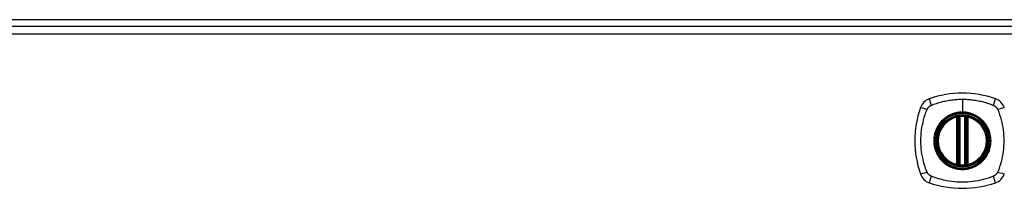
# Model space of a CAD drawing. Header units: inches. Extents: x 20 to 506, y 54 to 238.
# Tile 19 of 33: x 225.91 to 238.17, y 157.78 to 159.87. Entities that reach past the tile are written whole.
import ezdxf

# ---------------------------------------------------------------- set-up
doc = ezdxf.new("R2010")
doc.units = ezdxf.units.IN
doc.header["$MEASUREMENT"] = 0
doc.layers.add('Visible Edges(ANSI)', color=7, linetype='Continuous', lineweight=25)
doc.layers.add('Visible Tangent Edges(ANSI)', color=7, linetype='Continuous', lineweight=25)

msp = doc.modelspace()

# ---------------------------------------------------------------- linework, layer by layer
at = {"layer": 'Visible Edges(ANSI)'}
for p, q in [((261.553, 159.872), (213.751, 159.872)), ((213.849, 159.791), (261.454, 159.791)), ((237.613, 158.07), (237.613, 158.664)), ((237.691, 158.664), (237.691, 158.07)), ((237.593, 158.075), (237.593, 158.66)), ((237.711, 158.66), (237.711, 158.075))]:
    msp.add_line(p, q, dxfattribs=at)
at = {"layer": 'Visible Edges(ANSI)', "flags": 128}
for points in [[(237.623, 158.679), (237.622, 158.679), (237.62, 158.679), (237.619, 158.678), (237.617, 158.678), (237.615, 158.678), (237.614, 158.678), (237.612, 158.678), (237.611, 158.678), (237.61, 158.677), (237.608, 158.677), (237.607, 158.677), (237.606, 158.677), (237.605, 158.677), (237.604, 158.676), (237.603, 158.676), (237.602, 158.676), (237.601, 158.676), (237.601, 158.676), (237.6, 158.676), (237.6, 158.676), (237.599, 158.676), (237.599, 158.676), (237.599, 158.676), (237.599, 158.676)], [(237.705, 158.676), (237.705, 158.676), (237.705, 158.676), (237.705, 158.676), (237.704, 158.676), (237.704, 158.676), (237.703, 158.676), (237.703, 158.676), (237.702, 158.676), (237.701, 158.676), (237.7, 158.676), (237.699, 158.677), (237.698, 158.677), (237.697, 158.677), (237.695, 158.677), (237.694, 158.677), (237.693, 158.678), (237.691, 158.678), (237.69, 158.678), (237.688, 158.678), (237.687, 158.678), (237.685, 158.678), (237.684, 158.679), (237.682, 158.679), (237.681, 158.679)], [(237.599, 158.059), (237.599, 158.059), (237.599, 158.059), (237.599, 158.059), (237.6, 158.059), (237.6, 158.059), (237.601, 158.058), (237.601, 158.058), (237.602, 158.058), (237.603, 158.058), (237.604, 158.058), (237.605, 158.058), (237.606, 158.058), (237.607, 158.057), (237.608, 158.057), (237.61, 158.057), (237.611, 158.057), (237.612, 158.057), (237.614, 158.057), (237.615, 158.056), (237.617, 158.056), (237.619, 158.056), (237.62, 158.056), (237.622, 158.056), (237.623, 158.056)], [(237.681, 158.056), (237.682, 158.056), (237.684, 158.056), (237.685, 158.056), (237.687, 158.056), (237.688, 158.056), (237.69, 158.057), (237.691, 158.057), (237.693, 158.057), (237.694, 158.057), (237.695, 158.057), (237.697, 158.057), (237.698, 158.058), (237.699, 158.058), (237.7, 158.058), (237.701, 158.058), (237.702, 158.058), (237.703, 158.058), (237.703, 158.058), (237.704, 158.059), (237.704, 158.059), (237.705, 158.059), (237.705, 158.059), (237.705, 158.059), (237.705, 158.059)]]:
    msp.add_lwpolyline(points, dxfattribs=at)
at = {"layer": 'Visible Edges(ANSI)'}
for radius in [0.32, 0.315]:
    msp.add_circle((237.652, 158.367), radius, dxfattribs=at)
for centre, radius, start, end in [((237.652, 157.678), 1.28, 71.2278, 108.7722), ((237.297, 158.722), 0.177, 108.7722, 161.2278), ((238.007, 158.722), 0.177, 18.7722, 71.2278), ((238.341, 158.367), 1.28, 161.2278, 198.7722), ((237.652, 158.367), 0.313, 103.6344, 256.3656), ((237.652, 158.367), 0.313, 99.784, 103.6344), ((237.581, 158.66), 0.0118, 0, 103.6344), ((237.601, 158.664), 0.0118, 0, 99.784), ((237.652, 158.367), 0.313, 84.7499, 95.2501), ((237.703, 158.664), 0.0118, 80.216, 180), ((237.652, 158.367), 0.313, 76.3656, 80.216), ((237.723, 158.66), 0.0118, 76.3656, 180), ((237.652, 158.367), 0.313, 283.6344, 76.3656), ((237.581, 158.075), 0.0118, 256.3656, 0), ((237.652, 158.367), 0.313, 256.3656, 260.216), ((237.601, 158.07), 0.0118, 260.216, 0), ((237.652, 158.367), 0.313, 264.7499, 275.2501), ((237.703, 158.07), 0.0118, 180, 279.784), ((237.652, 158.367), 0.313, 279.784, 283.6344), ((237.723, 158.075), 0.0118, 180, 283.6344), ((237.297, 158.012), 0.177, 198.7722, 251.2278), ((238.007, 158.012), 0.177, 288.7722, 341.2278), ((237.652, 159.056), 1.28, 251.2278, 288.7722)]:
    msp.add_arc(centre, radius, start, end, dxfattribs=at)
at = {"layer": 'Visible Tangent Edges(ANSI)'}
for p, q in [((261.454, 159.692), (213.849, 159.692)), ((237.652, 158.884), (237.652, 158.724)), ((237.581, 158.66), (237.578, 158.671)), ((237.599, 158.676), (237.6, 158.67)), ((237.602, 158.664), (237.613, 158.664)), ((237.624, 158.667), (237.623, 158.679)), ((237.624, 158.067), (237.624, 158.667)), ((237.652, 158.719), (237.652, 158.724)), ((237.68, 158.667), (237.681, 158.679)), ((237.68, 158.667), (237.68, 158.067)), ((237.691, 158.664), (237.701, 158.664)), ((237.704, 158.67), (237.705, 158.676)), ((237.726, 158.671), (237.723, 158.66)), ((237.581, 158.66), (237.593, 158.66)), ((237.581, 158.66), (237.581, 158.075)), ((237.593, 158.66), (237.603, 158.66)), ((237.603, 158.075), (237.603, 158.66)), ((237.701, 158.66), (237.711, 158.66)), ((237.701, 158.66), (237.701, 158.075)), ((237.711, 158.66), (237.723, 158.66)), ((237.723, 158.075), (237.723, 158.66)), ((237.578, 158.063), (237.581, 158.075)), ((237.593, 158.075), (237.581, 158.075)), ((237.603, 158.075), (237.593, 158.075)), ((237.6, 158.065), (237.599, 158.059)), ((237.613, 158.07), (237.602, 158.07)), ((237.623, 158.056), (237.624, 158.067)), ((237.681, 158.056), (237.68, 158.067)), ((237.701, 158.07), (237.691, 158.07)), ((237.711, 158.075), (237.701, 158.075)), ((237.705, 158.059), (237.704, 158.065)), ((237.723, 158.075), (237.711, 158.075)), ((237.723, 158.075), (237.726, 158.063))]:
    msp.add_line(p, q, dxfattribs=at)
at = {"layer": 'Visible Tangent Edges(ANSI)', "flags": 128}
for points in [[(237.212, 158.756), (237.213, 158.757), (237.213, 158.759), (237.214, 158.76), (237.215, 158.761), (237.216, 158.763), (237.216, 158.764), (237.217, 158.765), (237.218, 158.767), (237.219, 158.768), (237.22, 158.769), (237.22, 158.771), (237.221, 158.772), (237.222, 158.773), (237.223, 158.774), (237.224, 158.776), (237.225, 158.777), (237.226, 158.778), (237.227, 158.779), (237.228, 158.78), (237.229, 158.781), (237.23, 158.783), (237.231, 158.784), (237.232, 158.785), (237.233, 158.786)], [(237.233, 158.786), (237.234, 158.787), (237.235, 158.788), (237.237, 158.789), (237.238, 158.79), (237.239, 158.791), (237.24, 158.792), (237.241, 158.793), (237.242, 158.794), (237.244, 158.795), (237.245, 158.796), (237.246, 158.797), (237.247, 158.798), (237.249, 158.799), (237.25, 158.8), (237.251, 158.8), (237.252, 158.801), (237.254, 158.802), (237.255, 158.803), (237.256, 158.804), (237.258, 158.804), (237.259, 158.805), (237.261, 158.806), (237.262, 158.806), (237.263, 158.807)], [(237.263, 158.807), (237.282, 158.815), (237.297, 158.821), (237.312, 158.826), (237.328, 158.831), (237.344, 158.836), (237.359, 158.841), (237.375, 158.846), (237.391, 158.85), (237.407, 158.854), (237.423, 158.858), (237.439, 158.861), (237.455, 158.864), (237.471, 158.868), (237.488, 158.87), (237.504, 158.873), (237.52, 158.875), (237.537, 158.877), (237.553, 158.879), (237.569, 158.88), (237.586, 158.882), (237.602, 158.883), (237.619, 158.883), (237.635, 158.884), (237.652, 158.884)], [(237.652, 158.884), (237.668, 158.884), (237.685, 158.883), (237.701, 158.883), (237.718, 158.882), (237.734, 158.88), (237.751, 158.879), (237.767, 158.877), (237.784, 158.875), (237.8, 158.873), (237.816, 158.87), (237.833, 158.867), (237.849, 158.864), (237.865, 158.861), (237.881, 158.858), (237.897, 158.854), (237.913, 158.85), (237.929, 158.846), (237.945, 158.841), (237.96, 158.836), (237.976, 158.831), (237.991, 158.826), (238.007, 158.821), (238.022, 158.815), (238.041, 158.807)], [(238.041, 158.807), (238.043, 158.806), (238.046, 158.804), (238.049, 158.803), (238.051, 158.801), (238.054, 158.8), (238.057, 158.798), (238.059, 158.796), (238.061, 158.794), (238.064, 158.792), (238.066, 158.79), (238.068, 158.788), (238.071, 158.786), (238.073, 158.784), (238.075, 158.782), (238.077, 158.779), (238.079, 158.777), (238.081, 158.774), (238.083, 158.772), (238.084, 158.769), (238.086, 158.767), (238.088, 158.764), (238.089, 158.761), (238.091, 158.759), (238.092, 158.756)], [(237.212, 157.979), (237.198, 158.012), (237.188, 158.043), (237.178, 158.075), (237.169, 158.106), (237.162, 158.138), (237.155, 158.17), (237.149, 158.203), (237.144, 158.235), (237.14, 158.268), (237.138, 158.301), (237.136, 158.334), (237.135, 158.367), (237.136, 158.4), (237.138, 158.433), (237.14, 158.466), (237.144, 158.499), (237.149, 158.531), (237.155, 158.564), (237.162, 158.596), (237.169, 158.628), (237.178, 158.66), (237.188, 158.691), (237.198, 158.722), (237.212, 158.756)], [(237.652, 158.719), (237.743, 158.707), (237.828, 158.672), (237.901, 158.616), (237.957, 158.543), (237.992, 158.458), (238.004, 158.367), (237.992, 158.276), (237.957, 158.191), (237.901, 158.118), (237.828, 158.062), (237.743, 158.027), (237.652, 158.015), (237.56, 158.027), (237.475, 158.062), (237.403, 158.118), (237.347, 158.191), (237.312, 158.276), (237.3, 158.367), (237.312, 158.459), (237.347, 158.544), (237.403, 158.617), (237.476, 158.672), (237.561, 158.707), (237.652, 158.719)], [(237.652, 158.724), (237.642, 158.724), (237.631, 158.723), (237.621, 158.723), (237.611, 158.722), (237.601, 158.72), (237.59, 158.719), (237.58, 158.717), (237.57, 158.715), (237.56, 158.712), (237.55, 158.709), (237.541, 158.706), (237.531, 158.703), (237.521, 158.699), (237.512, 158.695), (237.502, 158.691), (237.493, 158.687), (237.484, 158.682), (237.475, 158.677), (237.466, 158.672), (237.457, 158.666), (237.449, 158.66), (237.441, 158.654), (237.432, 158.648), (237.424, 158.642)], [(237.6, 158.67), (237.599, 158.67), (237.598, 158.67), (237.597, 158.671), (237.597, 158.671), (237.596, 158.671), (237.595, 158.672), (237.594, 158.672), (237.593, 158.672), (237.592, 158.672), (237.591, 158.672), (237.59, 158.672), (237.59, 158.672), (237.589, 158.672), (237.588, 158.672), (237.587, 158.672), (237.586, 158.672), (237.585, 158.672), (237.584, 158.672), (237.583, 158.672), (237.582, 158.672), (237.581, 158.672), (237.58, 158.672), (237.579, 158.672), (237.578, 158.671)], [(237.602, 158.664), (237.602, 158.664), (237.602, 158.665), (237.602, 158.665), (237.602, 158.665), (237.602, 158.665), (237.602, 158.666), (237.602, 158.666), (237.602, 158.666), (237.602, 158.666), (237.602, 158.667), (237.602, 158.667), (237.601, 158.667), (237.601, 158.667), (237.601, 158.668), (237.601, 158.668), (237.601, 158.668), (237.601, 158.668), (237.601, 158.668), (237.601, 158.669), (237.6, 158.669), (237.6, 158.669), (237.6, 158.669), (237.6, 158.669), (237.6, 158.67)], [(237.603, 158.66), (237.603, 158.66), (237.603, 158.66), (237.603, 158.66), (237.603, 158.661), (237.603, 158.661), (237.603, 158.661), (237.603, 158.661), (237.603, 158.661), (237.603, 158.661), (237.603, 158.662), (237.603, 158.662), (237.603, 158.662), (237.603, 158.662), (237.603, 158.662), (237.603, 158.662), (237.603, 158.663), (237.603, 158.663), (237.603, 158.663), (237.603, 158.663), (237.603, 158.663), (237.603, 158.663), (237.603, 158.664), (237.602, 158.664), (237.602, 158.664)], [(237.613, 158.664), (237.613, 158.664), (237.613, 158.664), (237.613, 158.664), (237.613, 158.664), (237.613, 158.664), (237.613, 158.664), (237.614, 158.664), (237.614, 158.665), (237.615, 158.665), (237.615, 158.665), (237.616, 158.665), (237.616, 158.665), (237.617, 158.665), (237.617, 158.665), (237.618, 158.666), (237.618, 158.666), (237.619, 158.666), (237.62, 158.666), (237.621, 158.666), (237.621, 158.666), (237.622, 158.667), (237.623, 158.667), (237.624, 158.667), (237.624, 158.667)], [(237.88, 158.642), (237.871, 158.648), (237.863, 158.655), (237.855, 158.66), (237.846, 158.666), (237.838, 158.672), (237.829, 158.677), (237.82, 158.682), (237.811, 158.687), (237.801, 158.691), (237.792, 158.695), (237.783, 158.699), (237.773, 158.703), (237.763, 158.706), (237.753, 158.709), (237.744, 158.712), (237.734, 158.715), (237.723, 158.717), (237.713, 158.719), (237.703, 158.72), (237.693, 158.722), (237.683, 158.723), (237.672, 158.723), (237.662, 158.724), (237.652, 158.724)], [(237.68, 158.667), (237.68, 158.667), (237.681, 158.667), (237.682, 158.667), (237.683, 158.666), (237.683, 158.666), (237.684, 158.666), (237.685, 158.666), (237.685, 158.666), (237.686, 158.666), (237.687, 158.665), (237.687, 158.665), (237.688, 158.665), (237.688, 158.665), (237.689, 158.665), (237.689, 158.665), (237.69, 158.665), (237.69, 158.664), (237.69, 158.664), (237.691, 158.664), (237.691, 158.664), (237.691, 158.664), (237.691, 158.664), (237.691, 158.664), (237.691, 158.664)], [(237.704, 158.67), (237.704, 158.669), (237.704, 158.669), (237.704, 158.669), (237.703, 158.669), (237.703, 158.669), (237.703, 158.668), (237.703, 158.668), (237.703, 158.668), (237.703, 158.668), (237.703, 158.668), (237.703, 158.667), (237.702, 158.667), (237.702, 158.667), (237.702, 158.667), (237.702, 158.666), (237.702, 158.666), (237.702, 158.666), (237.702, 158.666), (237.702, 158.665), (237.702, 158.665), (237.702, 158.665), (237.702, 158.665), (237.701, 158.664), (237.701, 158.664)], [(237.701, 158.664), (237.701, 158.664), (237.701, 158.664), (237.701, 158.663), (237.701, 158.663), (237.701, 158.663), (237.701, 158.663), (237.701, 158.663), (237.701, 158.663), (237.701, 158.662), (237.701, 158.662), (237.701, 158.662), (237.701, 158.662), (237.701, 158.662), (237.701, 158.662), (237.701, 158.661), (237.701, 158.661), (237.701, 158.661), (237.701, 158.661), (237.701, 158.661), (237.701, 158.661), (237.701, 158.66), (237.701, 158.66), (237.701, 158.66), (237.701, 158.66)], [(237.726, 158.671), (237.725, 158.672), (237.724, 158.672), (237.723, 158.672), (237.722, 158.672), (237.721, 158.672), (237.72, 158.672), (237.719, 158.672), (237.718, 158.672), (237.717, 158.672), (237.716, 158.672), (237.715, 158.672), (237.714, 158.672), (237.713, 158.672), (237.713, 158.672), (237.712, 158.672), (237.711, 158.672), (237.71, 158.672), (237.709, 158.672), (237.708, 158.671), (237.707, 158.671), (237.706, 158.671), (237.706, 158.67), (237.705, 158.67), (237.704, 158.67)], [(238.092, 158.756), (238.106, 158.722), (238.116, 158.691), (238.126, 158.66), (238.135, 158.628), (238.142, 158.596), (238.149, 158.564), (238.155, 158.531), (238.16, 158.499), (238.164, 158.466), (238.166, 158.433), (238.168, 158.4), (238.169, 158.367), (238.168, 158.334), (238.166, 158.301), (238.164, 158.268), (238.16, 158.235), (238.155, 158.203), (238.149, 158.17), (238.142, 158.138), (238.135, 158.106), (238.126, 158.075), (238.116, 158.043), (238.106, 158.012), (238.092, 157.979)], [(237.377, 158.595), (237.365, 158.579), (237.353, 158.562), (237.342, 158.544), (237.333, 158.526), (237.324, 158.507), (237.316, 158.488), (237.31, 158.469), (237.305, 158.449), (237.3, 158.429), (237.297, 158.408), (237.296, 158.388), (237.295, 158.367), (237.296, 158.346), (237.297, 158.326), (237.3, 158.306), (237.305, 158.285), (237.31, 158.265), (237.316, 158.246), (237.324, 158.227), (237.333, 158.208), (237.342, 158.19), (237.353, 158.173), (237.365, 158.156), (237.377, 158.14)], [(237.424, 158.642), (237.422, 158.64), (237.42, 158.638), (237.418, 158.636), (237.416, 158.635), (237.414, 158.633), (237.412, 158.631), (237.41, 158.629), (237.408, 158.627), (237.406, 158.625), (237.404, 158.623), (237.402, 158.621), (237.4, 158.619), (237.398, 158.617), (237.396, 158.615), (237.394, 158.613), (237.392, 158.611), (237.39, 158.609), (237.388, 158.607), (237.386, 158.605), (237.385, 158.603), (237.383, 158.601), (237.381, 158.599), (237.379, 158.597), (237.377, 158.595)], [(237.927, 158.595), (237.925, 158.597), (237.923, 158.599), (237.921, 158.601), (237.919, 158.603), (237.917, 158.605), (237.916, 158.607), (237.914, 158.609), (237.912, 158.611), (237.91, 158.613), (237.908, 158.615), (237.906, 158.617), (237.904, 158.619), (237.902, 158.621), (237.9, 158.623), (237.898, 158.625), (237.896, 158.627), (237.894, 158.629), (237.892, 158.631), (237.89, 158.633), (237.888, 158.635), (237.886, 158.636), (237.884, 158.638), (237.882, 158.64), (237.88, 158.642)], [(237.927, 158.14), (237.939, 158.156), (237.951, 158.173), (237.962, 158.19), (237.971, 158.208), (237.98, 158.227), (237.988, 158.246), (237.994, 158.266), (237.999, 158.286), (238.003, 158.306), (238.006, 158.326), (238.008, 158.347), (238.009, 158.367), (238.008, 158.388), (238.006, 158.408), (238.003, 158.429), (237.999, 158.449), (237.994, 158.469), (237.988, 158.488), (237.98, 158.507), (237.971, 158.526), (237.962, 158.544), (237.951, 158.562), (237.939, 158.579), (237.927, 158.595)], [(237.377, 158.14), (237.379, 158.138), (237.381, 158.135), (237.383, 158.133), (237.385, 158.131), (237.386, 158.129), (237.388, 158.127), (237.39, 158.125), (237.392, 158.123), (237.394, 158.121), (237.396, 158.119), (237.398, 158.117), (237.4, 158.115), (237.402, 158.113), (237.404, 158.111), (237.406, 158.109), (237.408, 158.107), (237.41, 158.105), (237.412, 158.104), (237.414, 158.102), (237.416, 158.1), (237.418, 158.098), (237.42, 158.096), (237.422, 158.094), (237.424, 158.093)], [(237.424, 158.093), (237.441, 158.08), (237.457, 158.068), (237.475, 158.058), (237.493, 158.048), (237.512, 158.039), (237.531, 158.032), (237.551, 158.025), (237.57, 158.02), (237.591, 158.016), (237.611, 158.013), (237.631, 158.011), (237.652, 158.01), (237.673, 158.011), (237.693, 158.013), (237.713, 158.016), (237.734, 158.02), (237.754, 158.025), (237.773, 158.032), (237.792, 158.039), (237.811, 158.048), (237.829, 158.058), (237.847, 158.068), (237.863, 158.08), (237.88, 158.093)], [(237.578, 158.063), (237.579, 158.063), (237.58, 158.063), (237.581, 158.062), (237.582, 158.062), (237.583, 158.062), (237.584, 158.062), (237.585, 158.062), (237.586, 158.062), (237.587, 158.062), (237.588, 158.062), (237.589, 158.062), (237.59, 158.062), (237.59, 158.062), (237.591, 158.062), (237.592, 158.062), (237.593, 158.062), (237.594, 158.063), (237.595, 158.063), (237.596, 158.063), (237.597, 158.063), (237.597, 158.064), (237.598, 158.064), (237.599, 158.064), (237.6, 158.065)], [(237.6, 158.065), (237.6, 158.065), (237.6, 158.065), (237.6, 158.065), (237.6, 158.066), (237.601, 158.066), (237.601, 158.066), (237.601, 158.066), (237.601, 158.066), (237.601, 158.067), (237.601, 158.067), (237.601, 158.067), (237.601, 158.067), (237.602, 158.068), (237.602, 158.068), (237.602, 158.068), (237.602, 158.068), (237.602, 158.069), (237.602, 158.069), (237.602, 158.069), (237.602, 158.069), (237.602, 158.07), (237.602, 158.07), (237.602, 158.07), (237.602, 158.07)], [(237.602, 158.07), (237.602, 158.071), (237.603, 158.071), (237.603, 158.071), (237.603, 158.071), (237.603, 158.071), (237.603, 158.071), (237.603, 158.072), (237.603, 158.072), (237.603, 158.072), (237.603, 158.072), (237.603, 158.072), (237.603, 158.072), (237.603, 158.073), (237.603, 158.073), (237.603, 158.073), (237.603, 158.073), (237.603, 158.073), (237.603, 158.073), (237.603, 158.074), (237.603, 158.074), (237.603, 158.074), (237.603, 158.074), (237.603, 158.074), (237.603, 158.075)], [(237.624, 158.067), (237.624, 158.067), (237.623, 158.068), (237.622, 158.068), (237.621, 158.068), (237.621, 158.068), (237.62, 158.068), (237.619, 158.068), (237.618, 158.069), (237.618, 158.069), (237.617, 158.069), (237.617, 158.069), (237.616, 158.069), (237.616, 158.069), (237.615, 158.07), (237.615, 158.07), (237.614, 158.07), (237.614, 158.07), (237.613, 158.07), (237.613, 158.07), (237.613, 158.07), (237.613, 158.07), (237.613, 158.07), (237.613, 158.07), (237.613, 158.07)], [(237.691, 158.07), (237.691, 158.07), (237.691, 158.07), (237.691, 158.07), (237.691, 158.07), (237.691, 158.07), (237.69, 158.07), (237.69, 158.07), (237.69, 158.07), (237.689, 158.07), (237.689, 158.07), (237.688, 158.069), (237.688, 158.069), (237.687, 158.069), (237.687, 158.069), (237.686, 158.069), (237.685, 158.069), (237.685, 158.068), (237.684, 158.068), (237.683, 158.068), (237.683, 158.068), (237.682, 158.068), (237.681, 158.068), (237.68, 158.067), (237.68, 158.067)], [(237.701, 158.075), (237.701, 158.074), (237.701, 158.074), (237.701, 158.074), (237.701, 158.074), (237.701, 158.074), (237.701, 158.073), (237.701, 158.073), (237.701, 158.073), (237.701, 158.073), (237.701, 158.073), (237.701, 158.073), (237.701, 158.072), (237.701, 158.072), (237.701, 158.072), (237.701, 158.072), (237.701, 158.072), (237.701, 158.072), (237.701, 158.071), (237.701, 158.071), (237.701, 158.071), (237.701, 158.071), (237.701, 158.071), (237.701, 158.071), (237.701, 158.07)], [(237.701, 158.07), (237.701, 158.07), (237.702, 158.07), (237.702, 158.07), (237.702, 158.069), (237.702, 158.069), (237.702, 158.069), (237.702, 158.069), (237.702, 158.068), (237.702, 158.068), (237.702, 158.068), (237.702, 158.068), (237.702, 158.067), (237.703, 158.067), (237.703, 158.067), (237.703, 158.067), (237.703, 158.066), (237.703, 158.066), (237.703, 158.066), (237.703, 158.066), (237.703, 158.066), (237.704, 158.065), (237.704, 158.065), (237.704, 158.065), (237.704, 158.065)], [(237.704, 158.065), (237.705, 158.064), (237.706, 158.064), (237.706, 158.064), (237.707, 158.063), (237.708, 158.063), (237.709, 158.063), (237.71, 158.063), (237.711, 158.062), (237.712, 158.062), (237.713, 158.062), (237.713, 158.062), (237.714, 158.062), (237.715, 158.062), (237.716, 158.062), (237.717, 158.062), (237.718, 158.062), (237.719, 158.062), (237.72, 158.062), (237.721, 158.062), (237.722, 158.062), (237.723, 158.062), (237.724, 158.063), (237.725, 158.063), (237.726, 158.063)], [(237.88, 158.093), (237.882, 158.094), (237.884, 158.096), (237.886, 158.098), (237.888, 158.1), (237.89, 158.102), (237.892, 158.104), (237.894, 158.105), (237.896, 158.107), (237.898, 158.109), (237.9, 158.111), (237.902, 158.113), (237.904, 158.115), (237.906, 158.117), (237.908, 158.119), (237.91, 158.121), (237.912, 158.123), (237.914, 158.125), (237.916, 158.127), (237.917, 158.129), (237.919, 158.131), (237.921, 158.133), (237.923, 158.135), (237.925, 158.138), (237.927, 158.14)], [(237.263, 157.927), (237.261, 157.929), (237.258, 157.93), (237.255, 157.932), (237.252, 157.933), (237.25, 157.935), (237.247, 157.937), (237.245, 157.938), (237.242, 157.94), (237.24, 157.942), (237.238, 157.944), (237.235, 157.946), (237.233, 157.948), (237.231, 157.951), (237.229, 157.953), (237.227, 157.955), (237.225, 157.958), (237.223, 157.96), (237.221, 157.963), (237.22, 157.965), (237.218, 157.968), (237.216, 157.97), (237.215, 157.973), (237.213, 157.976), (237.212, 157.979)], [(238.041, 157.927), (238.007, 157.913), (237.976, 157.903), (237.945, 157.893), (237.913, 157.885), (237.881, 157.877), (237.849, 157.87), (237.816, 157.864), (237.784, 157.859), (237.751, 157.856), (237.718, 157.853), (237.685, 157.851), (237.652, 157.851), (237.619, 157.851), (237.586, 157.853), (237.553, 157.855), (237.52, 157.859), (237.488, 157.864), (237.455, 157.87), (237.423, 157.877), (237.391, 157.885), (237.359, 157.893), (237.328, 157.903), (237.297, 157.913), (237.263, 157.927)], [(238.092, 157.979), (238.091, 157.976), (238.089, 157.973), (238.088, 157.97), (238.086, 157.968), (238.084, 157.965), (238.083, 157.963), (238.081, 157.96), (238.079, 157.958), (238.077, 157.955), (238.075, 157.953), (238.073, 157.951), (238.071, 157.949), (238.069, 157.946), (238.066, 157.944), (238.064, 157.942), (238.062, 157.94), (238.059, 157.938), (238.057, 157.937), (238.054, 157.935), (238.051, 157.933), (238.049, 157.932), (238.046, 157.93), (238.043, 157.929), (238.041, 157.927)]]:
    msp.add_lwpolyline(points, dxfattribs=at)
at = {"layer": 'Visible Tangent Edges(ANSI)'}
for radius in [0.346, 0.342, 0.325, 0.324]:
    msp.add_circle((237.652, 158.367), radius, dxfattribs=at)
for start, end in [(84.7499, 95.2501), (103.6344, 256.3656), (283.6344, 76.3656), (264.7499, 275.2501)]:
    msp.add_arc((237.652, 158.367), 0.301, start, end, dxfattribs=at)
for centre, major_axis, ratio, start_param, end_param in [((237.278, 158.779), (-0.037, 0.112), 0.042597, 0.170073, 1.307344), ((238.026, 158.779), (0.037, 0.112), 0.042597, 4.975842, 6.113112), ((237.24, 158.742), (-0.112, 0.037), 0.042597, 4.975842, 6.113112), ((237.599, 158.675), (-0.00893, -0.00773), 0.431674, 0, 1.315955), ((237.604, 158.664), (-0.0116, -0.0021), 0.025638, 4.856604, 6.283185), ((237.7, 158.664), (0.0116, -0.0021), 0.025638, 0, 1.426581), ((237.705, 158.675), (0.00893, -0.00773), 0.431674, 4.96723, 6.283185), ((238.064, 158.742), (0.112, 0.037), 0.042597, 0.170073, 1.307344), ((237.599, 158.059), (-0.00893, 0.00773), 0.431674, 4.96723, 6.283185), ((237.604, 158.07), (-0.0116, 0.0021), 0.025638, 0, 1.426581), ((237.7, 158.07), (0.0116, 0.0021), 0.025638, 4.856604, 6.283185), ((237.705, 158.059), (0.00893, 0.00773), 0.431674, 0, 1.315955), ((237.24, 157.993), (-0.112, -0.037), 0.042597, 0.170073, 1.307344), ((237.278, 157.955), (-0.037, -0.112), 0.042597, 4.975842, 6.113112), ((238.026, 157.955), (0.037, -0.112), 0.042597, 0.170073, 1.307344), ((238.064, 157.993), (0.112, -0.037), 0.042597, 4.975842, 6.113112)]:
    msp.add_ellipse(centre, major_axis=major_axis, ratio=ratio, start_param=start_param, end_param=end_param, dxfattribs=at)

doc.saveas('drawing.dxf')
